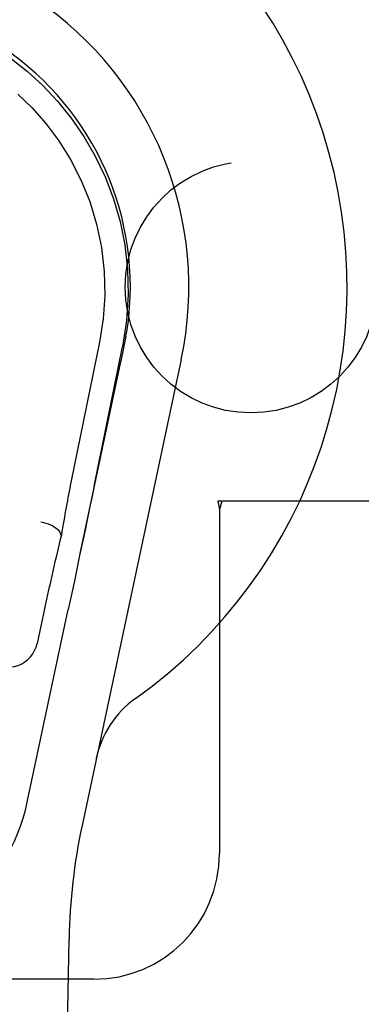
# Model space of a CAD drawing. Header units: inches. Extents: x 0 to 207, y 0 to 134.
# Tile 58 of 78: x 93.536 to 94.216, y 65.516 to 67.472. Entities that reach past the tile are written whole.
import ezdxf

# ---------------------------------------------------------------- set-up
doc = ezdxf.new("R2010")
doc.units = ezdxf.units.IN
doc.header["$LTSCALE"] = 11.383625
doc.header["$MEASUREMENT"] = 0
doc.linetypes.add('HIDDEN', pattern=[0.2, 0.1, -0.1])
doc.layers.add('RIGHTHAND_DOOR_ASSEMBLY', color=7, linetype='CONTINUOUS')
doc.layers.add('SUBPANEL', color=7, linetype='CONTINUOUS')

msp = doc.modelspace()

# ---------------------------------------------------------------- linework, layer by layer
at = {"layer": 'RIGHTHAND_DOOR_ASSEMBLY', "color": 7, "linetype": 'Continuous'}
for p, q in [((93.6954, 66.8318), (93.6384, 66.5528)), ((93.7455, 66.8299), (93.747, 66.8383)), ((93.7479, 66.8433), (93.7465, 66.8361)), ((93.747, 66.8383), (93.748, 66.8433)), ((93.6844, 66.5456), (93.7409, 66.8226)), ((93.7428, 66.8168), (93.7444, 66.8246)), ((93.7444, 66.8246), (93.745, 66.8273)), ((93.745, 66.8273), (93.7455, 66.8299)), ((93.6559, 66.4083), (93.7378, 66.7925)), ((93.8577, 66.7975), (93.6604, 65.8716)), ((93.6173, 66.449), (93.6194, 66.4486)), ((93.6664, 66.4585), (93.6557, 66.4077)), ((93.6557, 66.4077), (93.6445, 66.3544)), ((93.6445, 66.3544), (93.6331, 66.3006)), ((93.5516, 65.9179), (93.6331, 66.3006)), ((93.5859, 66.3022), (93.5712, 66.2331)), ((93.5624, 61.5067), (93.6347, 65.646))]:
    msp.add_line(p, q, dxfattribs=at)
at = {"layer": 'RIGHTHAND_DOOR_ASSEMBLY', "color": 8, "linetype": 'HIDDEN'}
for p, q in [((94.2518, 66.5161), (93.9309, 66.5161)), ((93.9309, 66.5161), (93.9339, 66.4993)), ((93.9383, 66.5161), (93.9339, 66.4993)), ((93.9339, 66.4993), (93.9339, 65.8161)), ((93.6839, 65.5661), (92.8714, 65.5661))]:
    msp.add_line(p, q, dxfattribs=at)
at = {"layer": 'RIGHTHAND_DOOR_ASSEMBLY', "color": 7, "linetype": 'Continuous'}
for points in [[(93.355, 67.4784), (93.3886, 67.4666), (93.4222, 67.4524), (93.4554, 67.4357), (93.488, 67.4166), (93.5201, 67.3946), (93.552, 67.3695), (93.5828, 67.3413), (93.6118, 67.3105), (93.6391, 67.2768), (93.6642, 67.2404), (93.6867, 67.2014), (93.7065, 67.1601), (93.723, 67.1167), (93.736, 67.0717), (93.7454, 67.0249), (93.751, 66.9762), (93.7523, 66.926), (93.749, 66.8746), (93.7409, 66.8225)], [(93.5326, 67.3246), (93.5613, 67.2969), (93.5885, 67.266), (93.6141, 67.2319), (93.6375, 67.1946), (93.6583, 67.1539), (93.6759, 67.1108), (93.6895, 67.0658), (93.6992, 67.0195)], [(93.6992, 67.0195), (93.7046, 66.9721), (93.7058, 66.9245), (93.7027, 66.8778), (93.6954, 66.8318)], [(93.7479, 66.8433), (93.749, 66.8497), (93.7501, 66.856), (93.7511, 66.8623), (93.7519, 66.8685), (93.7527, 66.8747), (93.7534, 66.8807)], [(93.7378, 66.7926), (93.7388, 66.7973), (93.7428, 66.8168)], [(93.6844, 66.5456), (93.6804, 66.526), (93.676, 66.505), (93.6714, 66.4824), (93.6664, 66.4585)], [(93.5785, 66.4746), (93.5836, 66.4736), (93.5886, 66.4723), (93.5934, 66.4707), (93.5979, 66.4688), (93.6021, 66.4668), (93.606, 66.4645), (93.6093, 66.4621), (93.6121, 66.4596), (93.6143, 66.457), (93.616, 66.4544), (93.6169, 66.4518), (93.6173, 66.4493)], [(93.6173, 66.449), (93.6173, 66.449), (93.6173, 66.449), (93.6173, 66.4491), (93.6173, 66.4491), (93.6173, 66.4492), (93.6173, 66.4493)], [(93.4666, 66.2099), (93.4716, 66.2041), (93.4771, 66.1991), (93.4833, 66.1948), (93.4899, 66.1913), (93.4969, 66.1887), (93.5042, 66.187), (93.5116, 66.1863), (93.5191, 66.1865), (93.5264, 66.1876), (93.5336, 66.1897), (93.5404, 66.1927), (93.5468, 66.1965), (93.5527, 66.2011), (93.5579, 66.2065), (93.5625, 66.2124), (93.5662, 66.2189), (93.5691, 66.2258), (93.5712, 66.2331)]]:
    msp.add_lwpolyline(points, dxfattribs=at)
for centre, radius, start, end in [((93.1839, 66.9411), 1.0039, 305.5066, 234.4934), ((93.1839, 66.9411), 0.689, 347.9703, 192.0297), ((93.1839, 66.9411), 0.5727, 353.9465, 186.0535), ((93.8813, 65.9636), 0.1969, 125.5066, 167.9703), ((93.1839, 65.9962), 0.3759, 192.0247, 347.9753), ((94.8156, 65.6254), 1.1811, 167.9703, 179)]:
    msp.add_arc(centre, radius, start, end, dxfattribs=at)
at = {"layer": 'RIGHTHAND_DOOR_ASSEMBLY', "color": 8, "linetype": 'HIDDEN'}
msp.add_arc((93.6839, 65.8161), 0.25, 270, 360, dxfattribs=at)
at = {"layer": 'RIGHTHAND_DOOR_ASSEMBLY', "color": 7, "linetype": 'Continuous'}
for centre, major_axis, ratio, start_param, end_param in [((93.6225, 66.3022), (0.0476, 0.3543), 0.069304, 0.794713, 1.154204), ((93.6112, 66.3022), (0.0758, 0.3543), 0.068378, 1.159525, 1.585432)]:
    msp.add_ellipse(centre, major_axis=major_axis, ratio=ratio, start_param=start_param, end_param=end_param, dxfattribs=at)
at = {"layer": 'SUBPANEL', "color": 8, "linetype": 'HIDDEN'}
msp.add_circle((93.9964, 66.9411), 0.25, dxfattribs=at)

doc.saveas('drawing.dxf')
